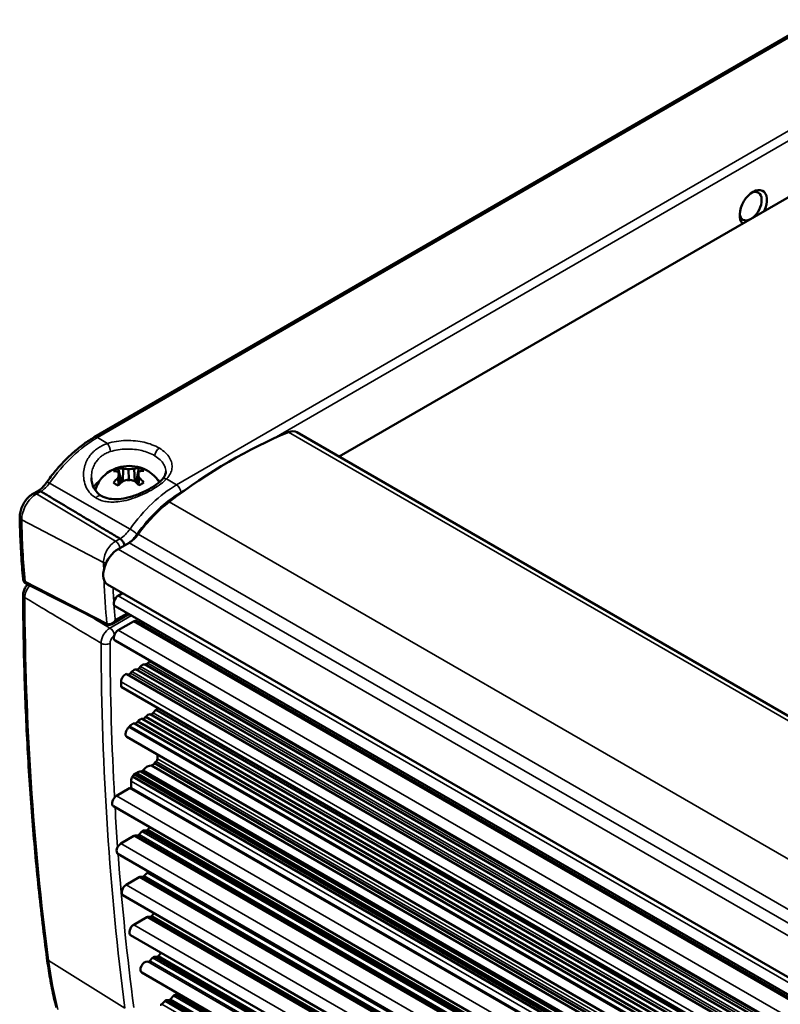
# Model space of a CAD drawing. Header units: millimetres. Extents: x 75 to 4764, y 75 to 3163.
# Tile 178 of 198: x 2794 to 2855, y 2960 to 3039. Entities that reach past the tile are written whole.
import ezdxf

# ---------------------------------------------------------------- set-up
doc = ezdxf.new("R2010")
doc.units = ezdxf.units.MM
doc.header["$LTSCALE"] = 15
doc.layers.add('Visible (ISO)', color=7, linetype='Continuous', lineweight=50)
doc.layers.add('Visible Narrow (ISO)', color=7, linetype='Continuous', lineweight=35)

msp = doc.modelspace()

# ---------------------------------------------------------------- linework, layer by layer
at = {"layer": 'Visible (ISO)'}
for p, q in [((2800.26, 3005.742), (2858.299, 3039.337)), ((2819.957, 3004.18), (2857.364, 3025.777)), ((3518.294, 2600.995), (2816.561, 3006.14)), ((2802.189, 3003.243), (2802.446, 3002.106)), ((2802.558, 3002.201), (2802.576, 3003.191)), ((2803.032, 3002.317), (2803.019, 3003.164)), ((2803.464, 3003.2), (2803.512, 3002.186)), ((2803.855, 3003.261), (2803.622, 3002.094)), ((2806.016, 3002.992), (2806.016, 3002.992)), ((2802.239, 3001.907), (2802.161, 3002.446)), ((2802.383, 3002.048), (2802.275, 3002.733)), ((2803.763, 3002.75), (2803.676, 3002.046)), ((2803.878, 3002.465), (2803.816, 3001.913)), ((2795.359, 3001.204), (2795.716, 3001.401)), ((2805.577, 3001.956), (2805.577, 3001.956)), ((2800.257, 3000.937), (2800.257, 3000.937)), ((2802.179, 2996.741), (2803.056, 2997.249)), ((2801.308, 2990.675), (2794.797, 2993.944)), ((3502.646, 2588.978), (2801.331, 2993.882)), ((2802.18, 2992.986), (2802.532, 2993.189)), ((2801.93, 2992.145), (3502.515, 2587.662)), ((2801.679, 2990.704), (2803.051, 2991.497)), ((2802.18, 2990.21), (2803.401, 2990.915)), ((2803.651, 2990.939), (3502.515, 2587.45)), ((2801.93, 2989.369), (3502.515, 2584.885)), ((2803.694, 2987.056), (2803.577, 2987.051)), ((2803.988, 2987.289), (2803.871, 2987.159)), ((2804.401, 2987.465), (2804.284, 2987.459)), ((2804.695, 2987.697), (2804.579, 2987.567)), ((2802.883, 2986.664), (3502.515, 2582.732)), ((2803.281, 2986.88), (2803.164, 2986.751)), ((2802.409, 2985.642), (2802.409, 2986.047)), ((3502.515, 2581.436), (2802.409, 2985.642)), ((2804.123, 2983.074), (3502.515, 2579.857)), ((2804.394, 2983.231), (3502.515, 2580.17)), ((2804.759, 2983.441), (3502.515, 2580.592)), ((2805.206, 2983.814), (2805.001, 2983.559)), ((3502.515, 2581.222), (2805.206, 2983.814)), ((2803.127, 2982.501), (2803.063, 2982.422)), ((3502.515, 2578.593), (2803.063, 2982.422)), ((2803.487, 2982.707), (3502.515, 2579.122)), ((2803.758, 2982.863), (3502.515, 2579.436)), ((2805.338, 2982.37), (2805.338, 2982.375)), ((3502.515, 2577.685), (2802.875, 2981.622)), ((2805.338, 2981.635), (2805.338, 2981.64)), ((2809.164, 2980.901), (2809.162, 2980.898)), ((2805.338, 2979.867), (2805.338, 2980.2)), ((3341.221, 2669.653), (2804.86, 2979.329)), ((3502.515, 2576.851), (2805.097, 2979.506)), ((2803.477, 2978.615), (2803.333, 2978.441)), ((2803.333, 2978.441), (3502.515, 2574.767)), ((2803.477, 2978.615), (3502.515, 2575.025)), ((2803.571, 2978.684), (2803.672, 2978.742)), ((3502.515, 2575.556), (2804.01, 2978.838)), ((2804.181, 2978.932), (3502.515, 2575.737)), ((2804.97, 2978.478), (2804.969, 2978.477)), ((2805.657, 2978.868), (2805.657, 2978.867)), ((2803.087, 2977.495), (2802.043, 2976.882)), ((2803.217, 2977.516), (2803.15, 2977.515)), ((2803.217, 2977.5), (2803.217, 2978.071)), ((2803.217, 2977.5), (3502.515, 2573.759)), ((2801.796, 2976.043), (3502.515, 2571.482)), ((2804.728, 2974.35), (2804.575, 2974.173)), ((2803.45, 2973.662), (2802.406, 2973.049)), ((2803.743, 2973.687), (2803.512, 2973.682)), ((2804.095, 2974.022), (2803.868, 2973.76)), ((2804.45, 2974.1), (2804.22, 2974.095)), ((2802.158, 2972.21), (3502.515, 2567.858)), ((2804.154, 2970.364), (2803.923, 2970.359)), ((2804.506, 2970.699), (2804.279, 2970.437)), ((2804.647, 2970.773), (2804.63, 2970.773)), ((2803.861, 2970.339), (2802.817, 2969.727)), ((2802.569, 2968.887), (3502.515, 2564.773)), ((2805.079, 2967.439), (2804.893, 2967.225)), ((2804.475, 2967.127), (2803.431, 2966.514)), ((2804.769, 2967.152), (2804.538, 2967.147)), ((2803.184, 2965.675), (3502.515, 2561.915)), ((2805.43, 2963.998), (2805.649, 2964.251)), ((2804.528, 2963.539), (2804.588, 2963.525)), ((2804.733, 2963.596), (2804.95, 2963.847)), ((2805.075, 2963.92), (2805.306, 2963.925)), ((3502.515, 2559.41), (2804.074, 2962.655)), ((2806.755, 2960.859), (2806.987, 2960.864)), ((2805.706, 2960.121), (2805.923, 2960.372)), ((2806.048, 2960.446), (2806.279, 2960.451)), ((2806.404, 2960.524), (2806.631, 2960.786))]:
    msp.add_line(p, q, dxfattribs=at)
for centre, major_axis, ratio, start_param, end_param in [((2853.281, 3024.21), (-0.754, -1.354), 0.587351, 1.686198, 6.150089), ((2853.068, 3024.328), (0.608, 1.092), 0.587351, 4.03521, 6.98743), ((2853.068, 3024.328), (-0.608, -1.092), 0.587351, 5.578941, 6.94267), ((2811.259, 2966.959), (22.6, 39.144), 0.57735, 0.640503, 0.941537), ((2815.697, 3004.643), (0.864, 1.497), 0.57735, 0, 0.640503), ((2803.157, 2999.924), (1.779, -2.992), 0.44199, 2.675533, 2.868631), ((2803.11, 2999.897), (-1.258, 3.28), 0.525997, 5.906236, 6.099329), ((2802.928, 2998.632), (-1.253, 4.838), 0.141087, 5.68665, 5.730751), ((2803.127, 2998.747), (4.347, -2.465), 0.851403, 2.042927, 2.087028), ((2803.043, 2998.746), (4.347, 2.466), 0.85531, 1.079916, 1.124017), ((2803.018, 2999.897), (-1.188, -3.304), 0.535444, 3.329303, 3.522401), ((2803.242, 2998.635), (-1.15, -4.863), 0.155671, 3.697722, 3.741823), ((2802.972, 2999.922), (1.716, 3.026), 0.45189, 0.279, 0.472093), ((2803.157, 2999.977), (-0.646, -2.972), 0.71378, 3.902798, 4.09589), ((2803.11, 3000.003), (-1.386, -2.636), 0.616321, 4.10084, 4.293937), ((2802.928, 2998.68), (0.229, 4.992), 0.282296, 0.636214, 0.680315), ((2803.127, 2998.569), (-4.627, -1.887), 0.728685, 4.445904, 4.490005), ((2803.043, 2998.568), (-4.64, 1.855), 0.724777, 4.955282, 4.999383), ((2802.996, 2999.931), (1.429, -2.689), 0.607323, 2.015819, 2.205699), ((2803.242, 2998.683), (0.336, -4.986), 0.267712, 2.462171, 2.506272), ((2802.972, 2999.975), (0.72, -2.957), 0.700682, 2.187937, 2.381034), ((2807.223, 2994.231), (4.249, 7.359), 0.57735, 0.941537, 1.394859), ((2803.052, 2998.722), (0.903, 1.564), 0.57735, 3.929502, 4.536452), ((2802.181, 2995.354), (-0.85, -1.472), 0.57735, 3.928466, 6.283185), ((2795.025, 2994.368), (-0.235, -0.421), 0.587351, 5.571895, 6.308531), ((2802.18, 2992.578), (-0.25, -0.433), 0.57735, 3.926991, 6.283185), ((2803.401, 2990.506), (0.25, 0.433), 0.57735, 0, 0.785398), ((2802.18, 2989.802), (-0.25, -0.433), 0.57735, 3.926991, 6.283185), ((2804.884, 2992.751), (-1.1, -1.905), 0.57735, 0.115582, 0.42779), ((2803.429, 2986.595), (0.25, 0.433), 0.57735, 0.353779, 1.217017), ((2803.783, 2987.33), (-0.15, -0.26), 0.57735, 0.353779, 1.217017), ((2804.136, 2987.003), (0.25, 0.433), 0.57735, 0.353779, 1.217017), ((2804.49, 2987.738), (-0.15, -0.26), 0.57735, 0.353779, 1.217017), ((2804.843, 2987.411), (-0.25, -0.433), 0.57735, 4.215616, 4.35861), ((2802.763, 2986.251), (-0.25, -0.433), 0.57735, 3.568803, 5.497787), ((2803.076, 2986.922), (-0.15, -0.26), 0.57735, 0.397866, 1.217017), ((2805.243, 2983.993), (-0.1, -0.173), 0.57735, 0.518673, 1.628444), ((2803.94, 2982.617), (0.25, 0.433), 0.57735, 0.241678, 1.32386), ((2804.259, 2983.343), (-0.15, -0.26), 0.57735, 0.103372, 1.467425), ((2804.577, 2982.985), (0.25, 0.433), 0.57735, 0.241678, 1.32386), ((2804.895, 2983.71), (-0.15, -0.26), 0.57735, 0.103372, 1.308997), ((2803.125, 2982.055), (-0.25, -0.433), 0.57735, 4.102004, 6.283185), ((2803.304, 2982.25), (0.25, 0.433), 0.57735, 0.241678, 1.308997), ((2803.622, 2982.976), (-0.15, -0.26), 0.57735, 0.103372, 1.467425), ((2809.099, 2981.007), (-0.1, -0.173), 0.57735, 1.247543, 1.249594), ((2805.197, 2979.786), (-0.1, -0.173), 0.57735, 1.084494, 2.356194), ((2804.52, 2978.415), (0.5, 0.866), 0.57735, 0.285384, 1.289975), ((2804.949, 2979.602), (-0.15, -0.26), 0.57735, 0.348724, 1.528041), ((2805.447, 2978.994), (0.5, 0.866), 0.57735, 1.084494, 1.298946), ((2803.571, 2978.275), (-0.25, -0.433), 0.57735, 4.663439, 5.497787), ((2803.571, 2978.275), (-0.25, -0.433), 0.57735, 3.926991, 4.195343), ((2803.672, 2977.926), (0.5, 0.866), 0.57735, 0.287003, 0.785398), ((2804.101, 2979.112), (-0.15, -0.26), 0.57735, 0.343291, 1.167072), ((2804.856, 2978.528), (-0.1, -0.173), 0.57735, 0.684354, 0.688591), ((2803.088, 2977.332), (0.1, 0.173), 0.57735, 0.336152, 0.793417), ((2802.046, 2976.476), (-0.25, -0.433), 0.57735, 3.935009, 6.283185), ((2803.451, 2973.499), (0.1, 0.173), 0.57735, 0.336152, 0.793417), ((2803.805, 2973.869), (-0.1, -0.173), 0.57735, 0.336152, 1.249594), ((2804.158, 2973.912), (0.1, 0.173), 0.57735, 0.336152, 1.249594), ((2804.512, 2974.282), (-0.1, -0.173), 0.57735, 0.336152, 1.249594), ((2802.408, 2972.643), (-0.25, -0.433), 0.57735, 3.935009, 6.283185), ((2803.862, 2970.177), (0.1, 0.173), 0.57735, 0.336152, 0.793417), ((2804.216, 2970.547), (-0.1, -0.173), 0.57735, 0.336152, 1.249594), ((2804.569, 2970.59), (0.1, 0.173), 0.57735, 0.336152, 1.249594), ((2802.819, 2969.32), (-0.25, -0.433), 0.57735, 3.935009, 6.283185), ((2804.83, 2967.334), (-0.1, -0.173), 0.57735, 0.336152, 1.249594), ((2803.434, 2966.108), (-0.25, -0.433), 0.57735, 3.935009, 6.283185), ((2804.477, 2966.964), (0.1, 0.173), 0.57735, 0.336152, 0.793417), ((2804.324, 2963.088), (-0.25, -0.433), 0.57735, 3.312213, 6.283185), ((2804.669, 2963.705), (-0.1, -0.173), 0.57735, 0.17062, 1.25109), ((2805.013, 2963.738), (0.1, 0.173), 0.57735, 0.336127, 1.25109), ((2805.367, 2964.108), (-0.1, -0.173), 0.57735, 0.336127, 1.249605), ((2806.694, 2960.676), (0.1, 0.173), 0.57735, 0.337569, 1.249605), ((2807.048, 2961.047), (-0.1, -0.173), 0.57735, 0.337569, 1.078837), ((2805.643, 2960.231), (-0.1, -0.173), 0.57735, 0.17062, 1.25109), ((2805.987, 2960.263), (0.1, 0.173), 0.57735, 0.336127, 1.25109), ((2806.34, 2960.633), (-0.1, -0.173), 0.57735, 0.336127, 1.249605)]:
    msp.add_ellipse(centre, major_axis=major_axis, ratio=ratio, start_param=start_param, end_param=end_param, dxfattribs=at)
for points, knots in [([(2800.26, 3005.742), (2799.982, 3005.581), (2799.706, 3005.401), (2799.161, 3005.007), (2798.892, 3004.793), (2798.364, 3004.332), (2798.105, 3004.086), (2797.601, 3003.565), (2797.355, 3003.291), (2796.88, 3002.718), (2796.651, 3002.419), (2796.432, 3002.11)], [4.712389, 4.712389, 4.712389, 4.712389, 4.8342569, 4.8342569, 4.9561249, 4.9561249, 5.0779928, 5.0779928, 5.1998607, 5.1998607, 5.3217287, 5.3217287, 5.3217287, 5.3217287]), ([(2805.487, 3002.118), (2805.401, 3002.261), (2805.306, 3002.386), (2805.025, 3002.703), (2804.833, 3002.854), (2804.404, 3003.129), (2804.171, 3003.225), (2803.652, 3003.383), (2803.373, 3003.42), (2802.781, 3003.427), (2802.47, 3003.388), (2801.838, 3003.19), (2801.518, 3003.048), (2800.959, 3002.583), (2800.729, 3002.334), (2800.463, 3001.835), (2800.392, 3001.66), (2800.34, 3001.472)], [1.113798, 1.113798, 1.113798, 1.113798, 1.248071, 1.248071, 1.504083, 1.504083, 1.84977, 1.84977, 2.315932, 2.315932, 2.846335, 2.846335, 3.321729, 3.321729, 3.631967, 3.631967, 3.771879, 3.771879, 3.771879, 3.771879]), ([(2801.8, 3003.018), (2801.852, 3003.062), (2801.911, 3003.103), (2802.041, 3003.178), (2802.113, 3003.213), (2802.189, 3003.243)], [-0.05538208, -0.05538208, -0.05538208, -0.05538208, -0.02769128, -0.02769128, -0.000001, -0.000001, -0.000001, -0.000001]), ([(2803.855, 3003.261), (2803.932, 3003.233), (2804.003, 3003.2), (2804.134, 3003.127), (2804.193, 3003.087), (2804.245, 3003.044)], [-0.0553835, -0.0553835, -0.0553835, -0.0553835, -0.0276928, -0.0276928, -0.0000021, -0.0000021, -0.0000021, -0.0000021]), ([(2805.713, 3002.329), (2805.846, 3002.469), (2805.931, 3002.61), (2806.004, 3002.827), (2806.017, 3002.909), (2806.015, 3002.992)], [0, 0, 0, 0, 0.096236, 0.096236, 0.1591801, 0.1591801, 0.1591801, 0.1591801]), ([(2795.712, 3001.399), (2795.759, 3001.429), (2795.807, 3001.462), (2795.905, 3001.537), (2795.955, 3001.579), (2796.055, 3001.669), (2796.104, 3001.718), (2796.202, 3001.82), (2796.25, 3001.875), (2796.343, 3001.989), (2796.389, 3002.048), (2796.432, 3002.11)], [1.6166231, 1.6166231, 1.6166231, 1.6166231, 1.7269231, 1.7269231, 1.8402263, 1.8402263, 1.9535296, 1.9535296, 2.0668328, 2.0668328, 2.180136, 2.180136, 2.180136, 2.180136]), ([(2800.023, 3002.471), (2800.028, 3002.183), (2800.099, 3001.894), (2800.365, 3001.398), (2800.562, 3001.183), (2800.814, 3001.032)], [0.0000136, 0.0000136, 0.0000136, 0.0000136, 0.1209636, 0.1209636, 0.2391535, 0.2391535, 0.2391535, 0.2391535]), ([(2800.814, 3001.032), (2801.002, 3000.918), (2801.227, 3000.836), (2801.705, 3000.751), (2801.961, 3000.743), (2802.494, 3000.784), (2802.777, 3000.836), (2803.372, 3000.992), (2803.69, 3001.104), (2804.309, 3001.369), (2804.616, 3001.527), (2805.141, 3001.847), (2805.369, 3002.013), (2805.608, 3002.224), (2805.664, 3002.278), (2805.713, 3002.329)], [0, 0, 0, 0, 0.0883188, 0.0883188, 0.1719414, 0.1719414, 0.2592201, 0.2592201, 0.3581155, 0.3581155, 0.462859, 0.462859, 0.5621146, 0.5621146, 0.5959941, 0.5959941, 0.5959941, 0.5959941]), ([(2802.189, 3001.854), (2802.112, 3001.883), (2802.041, 3001.916), (2801.911, 3001.988), (2801.851, 3002.028), (2801.799, 3002.071)], [-0.0553835, -0.0553835, -0.0553835, -0.0553835, -0.0276928, -0.0276928, -0.0000021, -0.0000021, -0.0000021, -0.0000021]), ([(2803.855, 3001.872), (2803.932, 3001.903), (2804.003, 3001.937), (2804.133, 3002.013), (2804.193, 3002.054), (2804.245, 3002.098)], [0.000001, 0.000001, 0.000001, 0.000001, 0.02769128, 0.02769128, 0.05538208, 0.05538208, 0.05538208, 0.05538208]), ([(2795.968, 3001.371), (2795.93, 3001.393), (2795.892, 3001.409), (2795.856, 3001.417), (2795.82, 3001.425), (2795.786, 3001.425), (2795.755, 3001.417), (2795.741, 3001.413), (2795.728, 3001.408), (2795.716, 3001.401)], [0, 0, 0, 0, 0.2, 0.2, 0.2, 0.4, 0.4, 0.4, 0.4919637, 0.4919637, 0.4919637, 0.4919637]), ([(2794.261, 2999.286), (2794.258, 2999.436), (2794.276, 2999.587), (2794.344, 2999.886), (2794.394, 3000.034), (2794.524, 3000.319), (2794.602, 3000.457), (2794.782, 3000.713), (2794.884, 3000.831), (2795.106, 3001.041), (2795.228, 3001.132), (2795.359, 3001.204)], [6.279837, 6.279837, 6.279837, 6.279837, 6.599239, 6.599239, 6.918641, 6.918641, 7.238042, 7.238042, 7.557444, 7.557444, 7.876845, 7.876845, 7.876845, 7.876845]), ([(2794.261, 2999.286), (2794.267, 2998.949), (2794.276, 2998.613), (2794.298, 2997.945), (2794.311, 2997.612), (2794.342, 2996.949), (2794.36, 2996.619), (2794.4, 2995.961), (2794.422, 2995.634), (2794.471, 2994.982), (2794.498, 2994.658), (2794.527, 2994.335)], [0.0033481, 0.0033481, 0.0033481, 0.0033481, 0.01902891, 0.01902891, 0.03470971, 0.03470971, 0.05039051, 0.05039051, 0.06607132, 0.06607132, 0.08175212, 0.08175212, 0.08175212, 0.08175212]), ([(2802.337, 2997.568), (2802.382, 2997.541), (2802.428, 2997.504), (2802.469, 2997.459), (2802.511, 2997.415), (2802.55, 2997.363), (2802.582, 2997.308), (2802.614, 2997.252), (2802.641, 2997.193), (2802.659, 2997.135), (2802.669, 2997.1), (2802.677, 2997.066), (2802.682, 2997.033)], [0, 0, 0, 0, 0.25, 0.25, 0.25, 0.5, 0.5, 0.5, 0.75, 0.75, 0.75, 0.8997921, 0.8997921, 0.8997921, 0.8997921]), ([(2794.686, 2994.139), (2794.658, 2994.152), (2794.633, 2994.167), (2794.612, 2994.187), (2794.59, 2994.206), (2794.572, 2994.23), (2794.558, 2994.251), (2794.545, 2994.272), (2794.536, 2994.291), (2794.531, 2994.312), (2794.529, 2994.319), (2794.528, 2994.327), (2794.527, 2994.335)], [0, 0, 0, 0, 0.1428571, 0.1428571, 0.1428571, 0.2857143, 0.2857143, 0.2857143, 0.4285714, 0.4285714, 0.4285714, 0.4762348, 0.4762348, 0.4762348, 0.4762348]), ([(2794.789, 2993.948), (2794.771, 2993.958), (2794.751, 2993.97), (2794.713, 2993.995), (2794.695, 2994.008), (2794.658, 2994.039), (2794.64, 2994.058), (2794.603, 2994.104), (2794.586, 2994.134), (2794.561, 2994.193), (2794.552, 2994.223), (2794.538, 2994.275), (2794.534, 2994.297), (2794.53, 2994.318)], [0, 0, 0, 0, 0.00731502, 0.00731502, 0.01386603, 0.01386603, 0.02185041, 0.02185041, 0.03172202, 0.03172202, 0.04114023, 0.04114023, 0.04797904, 0.04797904, 0.04797904, 0.04797904]), ([(2794.532, 2993.032), (2794.532, 2993.14), (2794.55, 2993.251), (2794.614, 2993.464), (2794.661, 2993.568), (2794.771, 2993.747), (2794.831, 2993.825), (2794.897, 2993.893)], [0, 0, 0, 0, 0.03421805, 0.03421805, 0.06786677, 0.06786677, 0.09700415, 0.09700415, 0.09700415, 0.09700415]), ([(2794.532, 2993.032), (2794.542, 2991.01), (2794.575, 2989.002), (2794.689, 2985.014), (2794.769, 2983.035), (2794.978, 2979.106), (2795.106, 2977.157), (2795.409, 2973.291), (2795.584, 2971.374), (2795.982, 2967.573), (2796.204, 2965.689), (2796.45, 2963.822)], [0.0041147, 0.0041147, 0.0041147, 0.0041147, 0.0311143, 0.0311143, 0.058114, 0.058114, 0.0851136, 0.0851136, 0.1121132, 0.1121132, 0.1391129, 0.1391129, 0.1391129, 0.1391129]), ([(2801.679, 2990.704), (2801.627, 2990.673), (2801.568, 2990.651), (2801.484, 2990.64), (2801.459, 2990.639), (2801.39, 2990.644), (2801.347, 2990.655), (2801.308, 2990.675)], [0.00000203, 0.00000203, 0.00000203, 0.00000203, 0.01908628, 0.01908628, 0.02708702, 0.02708702, 0.04089299, 0.04089299, 0.04089299, 0.04089299]), ([(2797.202, 2959.862), (2797.138, 2960.115), (2797.076, 2960.37), (2796.959, 2960.885), (2796.904, 2961.145), (2796.798, 2961.669), (2796.748, 2961.933), (2796.653, 2962.466), (2796.609, 2962.734), (2796.525, 2963.275), (2796.486, 2963.547), (2796.45, 2963.822)], [6.0348591, 6.0348591, 6.0348591, 6.0348591, 6.0567017, 6.0567017, 6.0785444, 6.0785444, 6.1003871, 6.1003871, 6.1222298, 6.1222298, 6.1440724, 6.1440724, 6.1440724, 6.1440724])]:
    msp.add_open_spline(points, degree=3, knots=knots, dxfattribs=at)
for points in [[(2802.22, 3002.843), (2802.213, 3002.855), (2802.201, 3002.879), (2802.181, 3002.915), (2802.168, 3002.939), (2802.161, 3002.951)], [(2802.576, 3003.191), (2802.603, 3003.191), (2802.656, 3003.19), (2802.733, 3003.187), (2802.782, 3003.184), (2802.807, 3003.183)], [(2803.232, 3003.187), (2803.257, 3003.189), (2803.307, 3003.193), (2803.383, 3003.198), (2803.437, 3003.2), (2803.464, 3003.2)], [(2803.878, 3002.969), (2803.871, 3002.957), (2803.858, 3002.933), (2803.838, 3002.897), (2803.825, 3002.872), (2803.819, 3002.86)], [(2802.161, 3002.446), (2802.168, 3002.465), (2802.181, 3002.502), (2802.201, 3002.553), (2802.213, 3002.585), (2802.22, 3002.601)], [(2802.806, 3002.274), (2802.782, 3002.268), (2802.732, 3002.257), (2802.656, 3002.238), (2802.603, 3002.223), (2802.575, 3002.215)], [(2803.464, 3002.225), (2803.436, 3002.232), (2803.383, 3002.246), (2803.306, 3002.263), (2803.256, 3002.274), (2803.232, 3002.279)], [(2803.819, 3002.618), (2803.825, 3002.603), (2803.838, 3002.571), (2803.858, 3002.52), (2803.871, 3002.484), (2803.878, 3002.465)]]:
    msp.add_open_spline(points, degree=3, dxfattribs=at)
msp.add_rational_spline([(2795.968, 3001.371), (2799.026, 2999.545), (2802.337, 2997.568)], [0.999999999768, 0.999999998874, 0.999999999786], degree=2, dxfattribs=at)
at = {"layer": 'Visible Narrow (ISO)'}
for p, q in [((2800.516, 3005.713), (2858.555, 3039.308)), ((2864.922, 3035.504), (2806.883, 3001.909)), ((2859.235, 3031.409), (2814.741, 3005.655)), ((2815.874, 3006.142), (3517.951, 2600.797)), ((2800.516, 3005.713), (2801.318, 3005.234)), ((2806.08, 3002.388), (2806.883, 3001.909)), ((2795.614, 3001.175), (2795.968, 3001.371)), ((2796.645, 3002.034), (2803.138, 2998.35)), ((2807.695, 3001.576), (2807.231, 3001.308)), ((2801.976, 2997.368), (2795.614, 3001.175)), ((2806.289, 3000.546), (3508.312, 2595.232)), ((2801.005, 2995.667), (2794.42, 2999.083)), ((2802.337, 2997.568), (2801.976, 2997.368)), ((2803.783, 2997.935), (3504.968, 2593.105)), ((2802.179, 2996.741), (3503.785, 2591.669)), ((2803.056, 2997.249), (3504.303, 2592.384)), ((2801.27, 2990.743), (2794.686, 2994.139)), ((2802.18, 2992.986), (3502.579, 2588.61)), ((2801.52, 2990.385), (2803.246, 2991.385)), ((2801.941, 2991.031), (2802.899, 2991.585)), ((2803.776, 2990.867), (2803.959, 2990.973)), ((2802.18, 2990.21), (3502.515, 2585.871)), ((2803.401, 2990.915), (3502.515, 2587.28)), ((2803.577, 2987.051), (3502.515, 2583.519)), ((2803.694, 2987.056), (3502.515, 2583.592)), ((2803.871, 2987.159), (3502.515, 2583.797)), ((2803.988, 2987.289), (3502.515, 2583.994)), ((2804.284, 2987.459), (3502.515, 2584.335)), ((2804.401, 2987.465), (3502.515, 2584.408)), ((2804.579, 2987.567), (3502.515, 2584.613)), ((2804.695, 2987.697), (3502.515, 2584.81)), ((2803.164, 2986.751), (3502.515, 2582.98)), ((2803.281, 2986.88), (3502.515, 2583.177)), ((2802.409, 2986.047), (3502.515, 2581.841)), ((2805.001, 2983.559), (3502.515, 2580.849)), ((2803.127, 2982.501), (3502.515, 2578.709)), ((2809.162, 2980.898), (3502.515, 2580.59)), ((3502.515, 2577.352), (2805.338, 2979.867)), ((3502.515, 2577.081), (2805.239, 2979.654)), ((2803.571, 2978.684), (3502.515, 2575.147)), ((3502.515, 2575.265), (2803.672, 2978.742)), ((2803.087, 2977.495), (3502.515, 2573.68)), ((2803.15, 2977.515), (3502.515, 2573.736)), ((2803.217, 2978.071), (3502.515, 2574.331)), ((2802.043, 2976.882), (3502.515, 2572.464)), ((2803.45, 2973.662), (3502.515, 2570.056)), ((2803.512, 2973.682), (3502.515, 2570.112)), ((2803.743, 2973.687), (3502.515, 2570.25)), ((2803.868, 2973.76), (3502.515, 2570.395)), ((2804.095, 2974.022), (3502.515, 2570.789)), ((2804.22, 2974.095), (3502.515, 2570.934)), ((2804.45, 2974.1), (3502.515, 2571.072)), ((2804.575, 2974.173), (3502.515, 2571.217)), ((2802.406, 2973.049), (3502.515, 2568.841)), ((2803.923, 2970.359), (3502.515, 2567.027)), ((2804.154, 2970.364), (3502.515, 2567.165)), ((2804.279, 2970.437), (3502.515, 2567.31)), ((2804.506, 2970.699), (3502.515, 2567.703)), ((2804.63, 2970.773), (3502.515, 2567.848)), ((2802.817, 2969.727), (3502.515, 2565.756)), ((2803.861, 2970.339), (3502.515, 2566.971)), ((2804.893, 2967.225), (3502.515, 2564.452)), ((2803.431, 2966.514), (3502.515, 2562.898)), ((2804.475, 2967.127), (3502.515, 2564.113)), ((2804.538, 2967.147), (3502.515, 2564.169)), ((2804.769, 2967.152), (3502.515, 2564.307)), ((2796.583, 2963.635), (2802.727, 2959.798)), ((3502.515, 2560.556), (2804.528, 2963.539)), ((3502.515, 2560.576), (2804.588, 2963.525)), ((3502.515, 2560.731), (2804.733, 2963.596)), ((3502.515, 2561.107), (2804.95, 2963.847)), ((3502.515, 2561.253), (2805.075, 2963.92)), ((3502.515, 2561.391), (2805.306, 2963.925)), ((3502.515, 2561.536), (2805.43, 2963.998)), ((3502.515, 2559.162), (2806.755, 2960.859)), ((3502.515, 2559.301), (2806.987, 2960.864)), ((3502.515, 2557.818), (2805.706, 2960.121)), ((3502.515, 2558.195), (2805.923, 2960.372)), ((3502.515, 2558.34), (2806.048, 2960.446)), ((3502.515, 2558.478), (2806.279, 2960.451)), ((3502.515, 2558.623), (2806.404, 2960.524)), ((3502.515, 2559.017), (2806.631, 2960.786))]:
    msp.add_line(p, q, dxfattribs=at)
for centre, major_axis, ratio, start_param, end_param in [((2800.643, 2997.795), (4.684, 8.405), 0.587351, 0.777813, 1.387153), ((2800.51, 3005.309), (-0.25, 0.433), 0.576608, 5.479692, 6.283185), ((2801.312, 3004.829), (0.151, -0.477), 0.398814, 0.908191, 2.44542), ((2805.49, 3004.446), (-0.256, -0.429), 0.567173, 3.93684, 5.507636), ((2803.019, 3002.731), (-0.827, -0.013), 0.567927, 6.013833, 6.534078), ((2803.019, 3002.731), (-0.827, -0.013), 0.567927, 4.443037, 4.963282), ((2803.019, 3002.731), (0.827, 0.013), 0.567927, 6.013833, 6.534078), ((2796.84, 3001.821), (-0.408, 0.289), 0.147794, 5.313347, 6.283185), ((2803.044, 3001.224), (-3, -0.048), 0.567927, 5.585734, 5.957079), ((2803.019, 3002.731), (-0.827, -0.013), 0.567927, 1.301444, 1.821689), ((2803.044, 3001.224), (3, 0.048), 0.567927, 0.567496, 0.697451), ((2803.044, 3001.224), (3, 0.048), 0.567927, 0.476523, 0.47659), ((2806.075, 3001.984), (-0.362, 0.345), 0.710124, 5.294599, 6.283132), ((2795.885, 3002.84), (0.89, 1.597), 0.587351, 3.96483, 4.528746), ((2807.006, 2994.249), (-4.531, -8.131), 0.587351, 3.919406, 4.528746), ((2807.347, 2994.059), (-4.287, -7.694), 0.587351, 3.919406, 4.528746), ((2806.877, 3001.505), (-0.25, 0.433), 0.576608, 3.943803, 5.479692), ((2795.609, 2999.776), (0.819, 1.469), 0.587351, 0.75495, 2.351958), ((2795.6, 3000.766), (-0.242, 0.438), 0.589441, 5.491556, 6.283185), ((2803.047, 3000.992), (-2.79, -0.045), 0.567927, 0.006901, 0.006971), ((2800.556, 3000.603), (0.258, 0.428), 0.564032, 0.000013, 1.31815), ((2794.761, 2999.295), (-0.5, -0.01), 0.569855, 0, 0.809421), ((2849.869, 3031.396), (38.172, 68.505), 0.587351, 2.351958, 2.430302), ((2802.248, 2999.294), (-1.043, -1.871), 0.587351, 0.818028, 1.387153), ((2803.334, 2998.137), (-0.408, 0.289), 0.147794, 3.777457, 5.313347), ((2801.972, 2996.23), (-0.666, -1.195), 0.587351, 3.896542, 5.493551), ((2801.962, 2996.959), (-0.242, 0.438), 0.589441, 4.087629, 5.491556), ((2802.589, 2999.104), (-1.286, -2.308), 0.587351, 1.031378, 1.387153), ((2856.232, 3027.851), (-38.019, -68.23), 0.587351, 5.493551, 5.503321), ((2801.346, 2995.879), (-0.5, -0.01), 0.569855, 0.809421, 1.276959), ((2856.232, 3027.851), (-38.019, -68.23), 0.587351, 5.515872, 5.571895), ((2795.386, 2993.241), (0.507, 0.862), 0.592449, 1.237304, 2.365923), ((2856.573, 3027.661), (-37.776, -67.794), 0.587351, 5.526007, 5.544797), ((2795.032, 2993.035), (-0.5, -0.002), 0.580459, 6.283175, 7.030963), ((2989.752, 3106.685), (137.948, 238.934), 0.57735, 2.361594, 2.496592), ((2856.573, 3027.661), (-37.776, -67.794), 0.587351, 5.548202, 5.567952), ((2801.527, 2989.566), (0.507, 0.862), 0.592446, 0.79162, 2.365345), ((2801.388, 2990.823), (-0.082, -0.146), 0.587351, 5.571892, 6.308531), ((2801.527, 2989.974), (0.25, -0.433), 0.576608, 0.937586, 2.373006), ((2801.174, 2989.36), (0.5, 0.002), 0.580128, 3.889661, 5.495364), ((2996.116, 3103.01), (138.106, 239.206), 0.57735, 2.361018, 2.496592), ((2996.482, 3102.799), (137.856, 238.773), 0.57735, 2.361018, 2.417094), ((2996.482, 3102.799), (137.856, 238.773), 0.57735, 2.420692, 2.435545), ((2996.482, 3102.799), (137.856, 238.773), 0.57735, 2.438108, 2.496592), ((2796.946, 2963.887), (-0.496, -0.065), 0.652462, 0, 0.669718), ((2831.603, 2989.568), (25.008, 43.316), 0.57735, 2.496592, 2.605805)]:
    msp.add_ellipse(centre, major_axis=major_axis, ratio=ratio, start_param=start_param, end_param=end_param, dxfattribs=at)
for points, knots in [([(2800.386, 3000.852), (2800.223, 3000.951), (2800.076, 3001.07), (2799.947, 3001.212), (2799.818, 3001.355), (2799.706, 3001.519), (2799.618, 3001.704), (2799.529, 3001.889), (2799.465, 3002.096), (2799.429, 3002.303), (2799.393, 3002.511), (2799.387, 3002.72), (2799.402, 3002.915), (2799.417, 3003.11), (2799.454, 3003.291), (2799.505, 3003.458), (2799.555, 3003.624), (2799.62, 3003.777), (2799.693, 3003.915), (2799.767, 3004.053), (2799.848, 3004.177), (2799.935, 3004.288), (2800.022, 3004.4), (2800.114, 3004.499), (2800.209, 3004.589), (2800.305, 3004.679), (2800.404, 3004.759), (2800.513, 3004.835), (2800.621, 3004.911), (2800.739, 3004.983), (2800.872, 3005.05), (2801.005, 3005.117), (2801.154, 3005.18), (2801.318, 3005.234)], [0.0000001, 0.0000001, 0.0000001, 0.0000001, 0.0909091, 0.0909091, 0.0909091, 0.1818182, 0.1818182, 0.1818182, 0.2727273, 0.2727273, 0.2727273, 0.3636364, 0.3636364, 0.3636364, 0.4545455, 0.4545455, 0.4545455, 0.5454545, 0.5454545, 0.5454545, 0.6363636, 0.6363636, 0.6363636, 0.7272727, 0.7272727, 0.7272727, 0.8181818, 0.8181818, 0.8181818, 0.9090909, 0.9090909, 0.9090909, 1, 1, 1, 1]), ([(2801.318, 3005.234), (2801.553, 3005.308), (2801.795, 3005.365), (2802.045, 3005.405), (2802.296, 3005.445), (2802.554, 3005.469), (2802.816, 3005.476), (2803.077, 3005.482), (2803.342, 3005.47), (2803.586, 3005.445), (2803.831, 3005.419), (2804.057, 3005.38), (2804.272, 3005.329), (2804.487, 3005.279), (2804.691, 3005.217), (2804.895, 3005.139), (2805.099, 3005.061), (2805.303, 3004.966), (2805.495, 3004.851)], [0, 0, 0, 0, 0.1666667, 0.1666667, 0.1666667, 0.3333333, 0.3333333, 0.3333333, 0.5, 0.5, 0.5, 0.6666667, 0.6666667, 0.6666667, 0.8333333, 0.8333333, 0.8333333, 1, 1, 1, 1]), ([(2800.023, 3002.471), (2800.022, 3002.517), (2800.023, 3002.563), (2800.025, 3002.608), (2800.032, 3002.778), (2800.058, 3002.935), (2800.096, 3003.079), (2800.133, 3003.223), (2800.183, 3003.355), (2800.24, 3003.474), (2800.298, 3003.593), (2800.362, 3003.699), (2800.431, 3003.794), (2800.501, 3003.889), (2800.574, 3003.974), (2800.651, 3004.05), (2800.728, 3004.126), (2800.809, 3004.194), (2800.897, 3004.257), (2800.985, 3004.321), (2801.081, 3004.38), (2801.19, 3004.435), (2801.299, 3004.49), (2801.421, 3004.541), (2801.555, 3004.584)], [0.3396121, 0.3396121, 0.3396121, 0.3396121, 0.3636364, 0.3636364, 0.3636364, 0.4545455, 0.4545455, 0.4545455, 0.5454545, 0.5454545, 0.5454545, 0.6363636, 0.6363636, 0.6363636, 0.7272727, 0.7272727, 0.7272727, 0.8181818, 0.8181818, 0.8181818, 0.9090909, 0.9090909, 0.9090909, 0.9999999, 0.9999999, 0.9999999, 0.9999999]), ([(2801.555, 3004.584), (2801.753, 3004.646), (2801.963, 3004.695), (2802.179, 3004.729), (2802.394, 3004.764), (2802.615, 3004.783), (2802.839, 3004.788), (2803.063, 3004.793), (2803.29, 3004.782), (2803.5, 3004.759), (2803.71, 3004.736), (2803.903, 3004.702), (2804.087, 3004.658), (2804.271, 3004.614), (2804.446, 3004.56), (2804.621, 3004.492), (2804.797, 3004.424), (2804.973, 3004.34), (2805.136, 3004.242)], [0, 0, 0, 0, 0.1666667, 0.1666667, 0.1666667, 0.3333333, 0.3333333, 0.3333333, 0.5, 0.5, 0.5, 0.6666667, 0.6666667, 0.6666667, 0.8333333, 0.8333333, 0.8333333, 1, 1, 1, 1]), ([(2805.495, 3004.851), (2805.682, 3004.739), (2805.842, 3004.619), (2805.978, 3004.491), (2806.115, 3004.363), (2806.227, 3004.227), (2806.314, 3004.085), (2806.4, 3003.942), (2806.46, 3003.793), (2806.492, 3003.649), (2806.525, 3003.504), (2806.529, 3003.365), (2806.511, 3003.226), (2806.492, 3003.087), (2806.451, 3002.949), (2806.381, 3002.809), (2806.311, 3002.669), (2806.213, 3002.528), (2806.08, 3002.388)], [0, 0, 0, 0, 0.166667, 0.166667, 0.166667, 0.333333, 0.333333, 0.333333, 0.5, 0.5, 0.5, 0.666667, 0.666667, 0.666667, 0.833333, 0.833333, 0.833333, 1, 1, 1, 1]), ([(2805.136, 3004.242), (2805.294, 3004.146), (2805.433, 3004.041), (2805.55, 3003.93), (2805.668, 3003.819), (2805.763, 3003.702), (2805.838, 3003.579), (2805.912, 3003.456), (2805.964, 3003.327), (2805.991, 3003.203), (2806.006, 3003.131), (2806.014, 3003.061), (2806.016, 3002.992)], [0, 0, 0, 0, 0.1666667, 0.1666667, 0.1666667, 0.3333333, 0.3333333, 0.3333333, 0.5, 0.5, 0.5, 0.5957036, 0.5957036, 0.5957036, 0.5957036]), ([(2806.08, 3002.388), (2805.944, 3002.25), (2805.787, 3002.115), (2805.61, 3001.981), (2805.433, 3001.848), (2805.237, 3001.716), (2805.022, 3001.586), (2804.807, 3001.457), (2804.573, 3001.33), (2804.327, 3001.211), (2804.081, 3001.093), (2803.822, 3000.983), (2803.566, 3000.889), (2803.31, 3000.795), (2803.057, 3000.718), (2802.82, 3000.66), (2802.582, 3000.602), (2802.36, 3000.564), (2802.153, 3000.541), (2801.947, 3000.519), (2801.757, 3000.513), (2801.582, 3000.52), (2801.407, 3000.527), (2801.248, 3000.547), (2801.103, 3000.577), (2800.958, 3000.606), (2800.828, 3000.646), (2800.709, 3000.693), (2800.59, 3000.739), (2800.483, 3000.793), (2800.386, 3000.852)], [0, 0, 0, 0, 0.1, 0.1, 0.1, 0.2, 0.2, 0.2, 0.3, 0.3, 0.3, 0.4, 0.4, 0.4, 0.5, 0.5, 0.5, 0.6, 0.6, 0.6, 0.7, 0.7, 0.7, 0.8, 0.8, 0.8, 0.9, 0.9, 0.9, 1, 1, 1, 1]), ([(2800.808, 2989.161), (2800.334, 2989.445), (2799.853, 2989.733), (2799.366, 2990.024), (2798.879, 2990.315), (2798.386, 2990.61), (2797.881, 2990.912), (2797.376, 2991.214), (2796.86, 2991.523), (2796.325, 2991.843), (2795.877, 2992.111), (2795.416, 2992.387), (2794.943, 2992.67), (2794.852, 2992.725), (2794.759, 2992.78), (2794.667, 2992.836)], [0, 0, 0, 0, 0.25, 0.25, 0.25, 0.5, 0.5, 0.5, 0.75, 0.75, 0.75, 0.959347, 0.959347, 0.959347, 1, 1, 1, 1]), ([(2801.52, 2990.385), (2801.046, 2990.669), (2800.565, 2990.957), (2800.078, 2991.248), (2799.926, 2991.339), (2799.773, 2991.431), (2799.619, 2991.523)], [0, 0, 0, 0, 0.25, 0.25, 0.25, 0.3282624, 0.3282624, 0.3282624, 0.3282624]), ([(2801.941, 2991.031), (2801.924, 2991.005), (2801.904, 2990.979), (2801.881, 2990.952), (2801.858, 2990.925), (2801.831, 2990.898), (2801.802, 2990.872), (2801.773, 2990.847), (2801.741, 2990.823), (2801.708, 2990.802), (2801.676, 2990.781), (2801.642, 2990.763), (2801.609, 2990.749), (2801.576, 2990.735), (2801.544, 2990.725), (2801.512, 2990.719), (2801.481, 2990.712), (2801.451, 2990.708), (2801.423, 2990.708), (2801.394, 2990.708), (2801.367, 2990.711), (2801.341, 2990.717), (2801.315, 2990.723), (2801.292, 2990.732), (2801.27, 2990.743)], [0, 0, 0, 0, 0.125, 0.125, 0.125, 0.25, 0.25, 0.25, 0.375, 0.375, 0.375, 0.5, 0.5, 0.5, 0.625, 0.625, 0.625, 0.75, 0.75, 0.75, 0.875, 0.875, 0.875, 0.9999979, 0.9999979, 0.9999979, 0.9999979]), ([(2801.679, 2990.704), (2801.698, 2990.715), (2801.717, 2990.727), (2801.736, 2990.742), (2801.767, 2990.767), (2801.796, 2990.796), (2801.823, 2990.828), (2801.849, 2990.861), (2801.873, 2990.896), (2801.892, 2990.93), (2801.912, 2990.965), (2801.928, 2990.998), (2801.941, 2991.031)], [0.4839397, 0.4839397, 0.4839397, 0.4839397, 0.5714286, 0.5714286, 0.5714286, 0.7142857, 0.7142857, 0.7142857, 0.8571429, 0.8571429, 0.8571429, 1, 1, 1, 1]), ([(2801.527, 2989.156), (2801.527, 2989.199), (2801.532, 2989.243), (2801.543, 2989.288), (2801.553, 2989.332), (2801.569, 2989.378), (2801.587, 2989.42), (2801.605, 2989.462), (2801.626, 2989.501), (2801.648, 2989.535), (2801.67, 2989.57), (2801.692, 2989.6), (2801.715, 2989.627), (2801.739, 2989.655), (2801.763, 2989.681), (2801.791, 2989.705), (2801.809, 2989.72), (2801.828, 2989.736), (2801.848, 2989.749)], [0, 0, 0, 0, 0.1666667, 0.1666667, 0.1666667, 0.3333333, 0.3333333, 0.3333333, 0.5, 0.5, 0.5, 0.6666667, 0.6666667, 0.6666667, 0.8333333, 0.8333333, 0.8333333, 0.9429309, 0.9429309, 0.9429309, 0.9429309])]:
    msp.add_open_spline(points, degree=3, knots=knots, dxfattribs=at)

doc.saveas('drawing.dxf')
